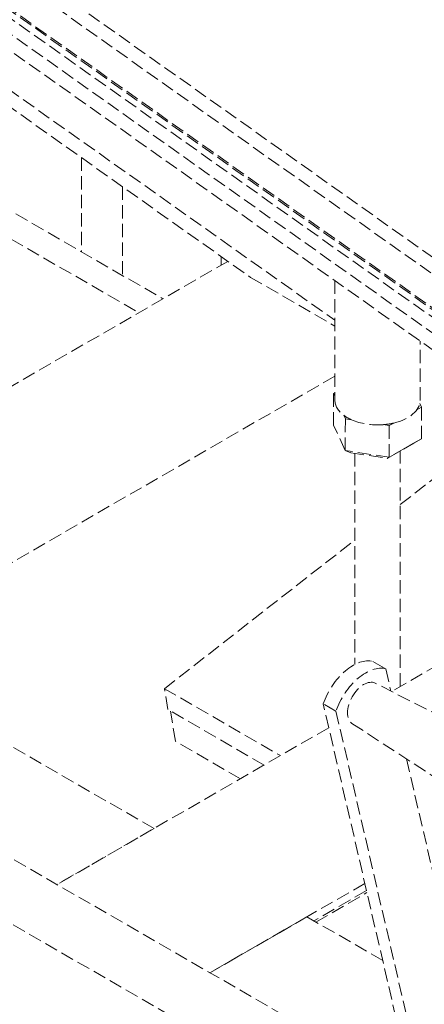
# Model space of a CAD drawing. Header units: millimetres. Extents: x -141576 to -137371, y -691119 to -688149.
# Tile 21 of 26: x -138014 to -137938, y -689880 to -689697. Entities that reach past the tile are written whole.
import ezdxf

# ---------------------------------------------------------------- set-up
doc = ezdxf.new("R2010")
doc.units = ezdxf.units.MM
doc.header["$MEASUREMENT"] = 0
doc.linetypes.add('DGN Style 3', pattern=[3.461568, 2.472549, -0.989019])
doc.linetypes.add('DGN Style 6', pattern=[4.697842, 0, -0.989019, 1.730784, -0.989019, 0, -0.989019])
doc.layers.add('Background', color=7, linetype='DGN Style 6', lineweight=0)

# ---------------------------------------------------------------- blocks, each defined once
blk = doc.blocks.new('*U2')
at = {"layer": 'Background', "color": 9, "linetype": 'DGN Style 3', "lineweight": 0}
for p, q in [((1381.87, 2.8), (1713.13, -232.06)), ((1381.4, 0.01), (1689.35, -218.33)), ((1380.18, -7.18), (1608.3, -168.92)), ((1380.4, -5.9), (1608.68, -167.75)), ((1380.45, -5.6), (1593.77, -156.84)), ((1379.74, -9.79), (1606.03, -170.23)), ((1379.27, -12.58), (1582.26, -156.5)), ((1378.15, -19.18), (1518.02, -118.35)), ((1377.68, -21.98), (1502.32, -110.35)), ((1470.86, -88.04), (1470.86, -105.59)), ((1478.51, -93.47), (1478.51, -110.01)), ((1455.66, -96.81), (1486.03, -114.35)), ((1454.8, -101.51), (1481.54, -116.94)), ((1498.12, -107.37), (1426.23, -148.88)), ((1496.89, -106.5), (1496.89, -108.08)), ((1502.32, -110.35), (1518.02, -119.42)), ((1518.02, -110.96), (1518.02, -133.25)), ((1533.91, -133.25), (1533.91, -122.22)), ((1518.02, -128.76), (1454.03, -165.71)), ((1518.02, -131.84), (1517.78, -131.98)), ((1517.78, -131.98), (1518.02, -132.5)), ((1517.78, -131.98), (1517.78, -137.86)), ((1534.15, -134.52), (1533.84, -133.85)), ((1533.3, -135.01), (1534.15, -134.52)), ((1534.15, -134.52), (1534.15, -140.4)), ((1519.67, -136.04), (1519.98, -136.71)), ((1519.98, -136.71), (1519.97, -142.59)), ((1519.98, -136.71), (1521.13, -136.88)), ((1528.16, -137.97), (1529, -137.49)), ((1519.97, -142.59), (1517.78, -137.86)), ((1527.01, -137.79), (1528.16, -137.97)), ((1528.16, -137.97), (1528.16, -143.85)), ((1534.15, -140.4), (1528.16, -143.85)), ((1534.15, -140.4), (1532.73, -141.22)), ((1528.16, -143.85), (1519.97, -142.59)), ((1521.01, -143.03), (1519.97, -142.59)), ((1521.01, -143.03), (1527.78, -144.07)), ((1527.78, -144.07), (1532.73, -141.22)), ((1530.2, -186.56), (1530.2, -142.67)), ((1521.73, -143.14), (1521.73, -182.46)), ((1527.78, -144.07), (1528.16, -143.85)), ((1530.2, -152.68), (1541.99, -143.48)), ((1582.26, -156.5), (1528.59, -187.48)), ((1486.3, -186.97), (1521.73, -159.3)), ((1523.46, -256.43), (1388.5, -178.52)), ((1525.11, -181.92), (1527.49, -183.29)), ((1527.49, -183.29), (1528.45, -187.41)), ((1486.3, -186.97), (1507.89, -199.44)), ((1486.95, -190.85), (1486.3, -186.97)), ((1562.85, -204.86), (1525.54, -185.94)), ((1383.21, -187.69), (1517.99, -265.5)), ((1518.24, -191.15), (1515.86, -189.78)), ((1530.97, -254.99), (1515.86, -189.78)), ((1484.37, -213.02), (1446.87, -191.37)), ((1504.86, -201.19), (1486.95, -190.85)), ((1488.37, -196.76), (1487.43, -191.13)), ((1518.24, -191.15), (1533.35, -256.37)), ((1516.89, -194.24), (1466.31, -223.44)), ((1521.21, -193.43), (1556.26, -216.28)), ((1500.45, -203.73), (1488.37, -196.76)), ((1531.38, -200.06), (1542.61, -248.5)), ((1484.37, -213.02), (1466.31, -223.44)), ((1523.61, -223.24), (1494.79, -239.88)), ((1523.92, -224.57), (1514.14, -230.21)), ((1514.52, -230.43), (1524.01, -224.95)), ((1512.84, -229.46), (1494.79, -239.88)), ((1526.94, -237.6), (1512.84, -229.46))]:
    blk.add_line(p, q, dxfattribs=at)
for centre, major_axis, ratio, start_param, end_param in [((1525.97, -133.25), (-7.94, 0), 0.57735, 0, 0.654809), ((1525.97, -133.25), (-7.94, 0), 0.57735, 1.963184, 3.141593), ((1525.97, 14561.52), (7.67, 15908.74), 0.000129, 3.534324, 3.534325), ((1525.97, 14561.52), (2.06, 15911.98), 0.000482, 2.748507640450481, 2.748508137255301), ((1525.97, -133.25), (-7.94, 0), 0.57735, 0.915987, 1.702007), ((1525.97, 14561.52), (2.06, 15911.98), 0.000482, 3.534528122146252, 3.534528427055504), ((1523.79, -191.19), (4.4, 7.62), 0.57735, 0.146672, 1.887741), ((1523.44, -189.72), (2.16, 3.75), 0.57735, 0.031383, 3.11021)]:
    blk.add_ellipse(centre, major_axis=major_axis, ratio=ratio, start_param=start_param, end_param=end_param, dxfattribs=at)
at = {"layer": 'Background', "color": 9, "linetype": 'DGN Style 3', "lineweight": 0, "extrusion": (0, 0, -1)}
for centre, major_axis, ratio, start_param, end_param in [((1525.97, -133.25), (-7.94, 0), 0.577078, -0.916222, -0.655045), ((1525.97, -133.25), (-7.94, 0), 0.577078, 4.319766, 4.580943), ((1521.41, -189.82), (-4.4, -7.62), 0.57735, 1.253852, 2.99492)]:
    blk.add_ellipse(centre, major_axis=major_axis, ratio=ratio, start_param=start_param, end_param=end_param, dxfattribs=at)

msp = doc.modelspace()

# ---------------------------------------------------------------- block references
at = {"color": 7, "linetype": 'Continuous', "lineweight": 13}
msp.add_blockref('*U2', (-139473.05, -689634.45), dxfattribs=at)

doc.saveas('drawing.dxf')
